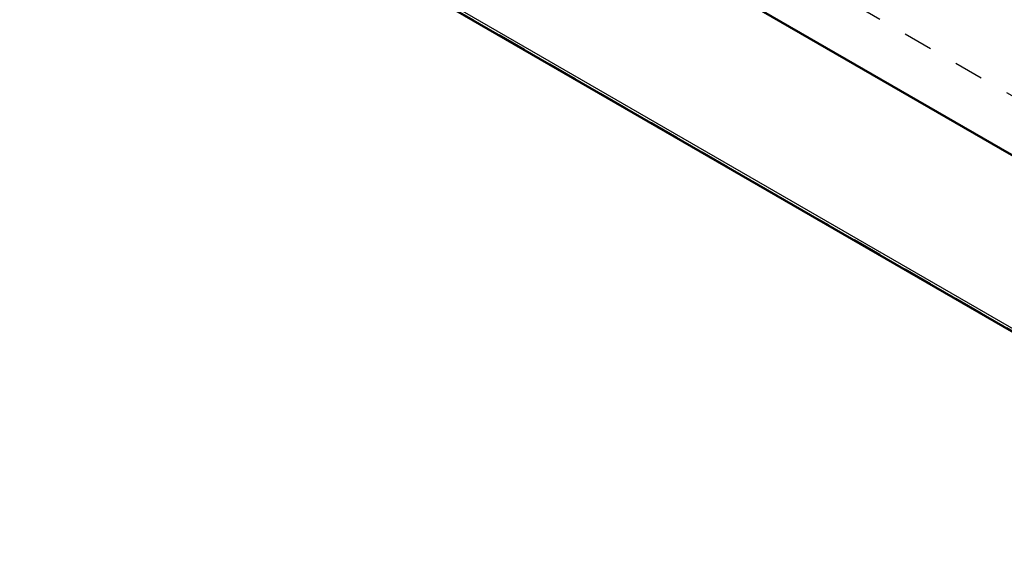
# Model space of a CAD drawing. Header units: millimetres. Extents: x 0 to 428, y 0 to 298.
# Tile 27 of 45: x 288 to 321, y 109 to 127. Entities that reach past the tile are written whole.
import ezdxf

# ---------------------------------------------------------------- set-up
doc = ezdxf.new("R2010")
doc.units = ezdxf.units.MM
doc.linetypes.add('Dashed', pattern=[2, 1, -1])
for name, color, linetype, lineweight in [('am_0', 7, 'Continuous', 50), ('am_12', 3, 'Continuous', 25), ('am_3', 6, 'Dashed', 25), ('am_6', 2, 'Continuous', 35)]:
    doc.layers.add(name, color=color, linetype=linetype, lineweight=lineweight)

# ---------------------------------------------------------------- blocks, each defined once
blk = doc.blocks.new('73_FGS30010015025301U_0_in_FDFneo100150C2325N1N4N_300Cl0__1203')
at = {"layer": 'am_0'}
for p, q in [((334.403, 114.548), (297.193, 136.029)), ((287.734, 135.474), (334.403, 108.532))]:
    blk.add_line(p, q, dxfattribs=at)
at = {"layer": 'am_12'}
blk.add_line((334.403, 108.642), (287.785, 135.554), dxfattribs=at)
at = {"layer": 'am_3'}
for p, q in [((334.403, 108.552), (287.792, 135.46)), ((334.403, 116.577), (301.694, 135.46))]:
    blk.add_line(p, q, dxfattribs=at)
at = {"layer": 'am_6'}
for tag, p, flags in [('NB', (406.54, 195.507), 8), ('NN', (406.54, 195.007), 8), ('NT', (406.54, 194.507), 8), ('NBSYN', (406.54, 194.007), 8), ('LINA', (406.54, 193.507), 8), ('CATALOG', (406.54, 193.007), 8), ('IDNR', (406.54, 192.507), 8), ('PN', (406.54, 192.007), 8), ('LODLEVEL', (406.54, 191.507), 8), ('L', (406.54, 191.007), 8), ('W', (406.54, 190.507), 8), ('DP', (406.54, 190.007), 8), ('OP', (406.54, 189.507), 8), ('BA', (406.54, 189.007), 8), ('RT', (406.54, 188.507), 8), ('ExcludeFromBOM', (406.54, 187.507), 8), ('PSOL_0', (406.54, 187.007), 9), ('PSOL_1', (406.54, 186.507), 9), ('PSOL_2', (406.54, 186.007), 9)]:
    blk.add_attdef(tag, p, '', height=0.5, dxfattribs=dict(at, flags=flags))

msp = doc.modelspace()

# ---------------------------------------------------------------- block references
msp.add_blockref('73_FGS30010015025301U_0_in_FDFneo100150C2325N1N4N_300Cl0__1203', (0, 0))

doc.saveas('drawing.dxf')
